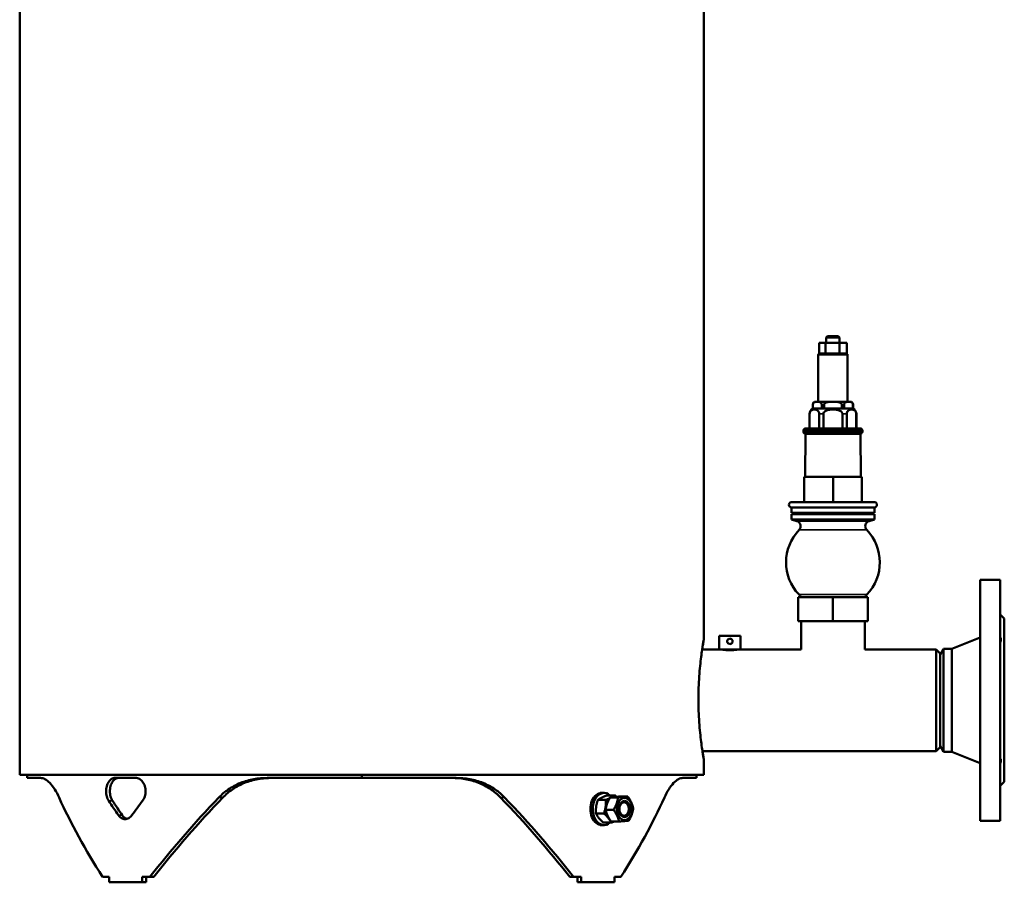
# Model space of a CAD drawing. Header units: millimetres. Extents: x -1845 to 7573, y -1484 to 1950.
# Tile 10 of 41: x 3607 to 4342, y -494 to 151. Entities that reach past the tile are written whole.
import ezdxf

# ---------------------------------------------------------------- set-up
doc = ezdxf.new("R2010")
doc.units = ezdxf.units.MM
doc.layers.add('Видимые тонкие (ГОСТ)', color=7, linetype='Continuous', lineweight=35)
doc.layers.add('Видимый контур (ГОСТ)', color=7, linetype='Continuous', lineweight=50)

msp = doc.modelspace()

# ---------------------------------------------------------------- linework, layer by layer
at = {"layer": 'Видимые тонкие (ГОСТ)'}
for p, q in [((4225.29, -99.78), (4203.34, -99.78)), ((4199.35, -136.75), (4199.32, -136.75)), ((4207.78, -136.75), (4205.89, -136.75)), ((4222.74, -136.75), (4220.85, -136.75)), ((4229.32, -136.75), (4229.28, -136.75)), ((4196.91, -143.75), (4196.82, -143.75)), ((4207.23, -143.75), (4204, -143.75)), ((4224.63, -143.75), (4221.4, -143.75)), ((4231.82, -143.75), (4231.72, -143.75)), ((4236.32, -156.25), (4192.31, -156.25)), ((4192.31, -157.21), (4236.32, -157.21)), ((4187.32, -223.93), (4241.31, -223.93)), ((4189.07, -230.54), (4239.56, -230.54)), ((4188.96, -278.9), (4239.67, -278.9)), ((3676.15, -432.9), (3673.32, -432.9)), ((3755.55, -430.47), (3758.56, -430.47)), ((3969.08, -430.47), (3966.07, -430.47)), ((3683.44, -443.76), (3680.61, -443.76))]:
    msp.add_line(p, q, dxfattribs=at)
at = {"layer": 'Видимый контур (ГОСТ)'}
for p, q in [((3606.82, -413.61), (3606.82, 583.39)), ((4117.82, -312.36), (4117.82, 480.64)), ((4210.35, -85.78), (4209.35, -86.78)), ((4219.28, -86.78), (4209.35, -86.78)), ((4209.35, -90.78), (4209.35, -86.78)), ((4210.35, -85.78), (4218.28, -85.78)), ((4218.28, -85.78), (4219.28, -86.78)), ((4219.28, -90.78), (4219.28, -86.78)), ((4203.93, -90.78), (4208.8, -90.78)), ((4203.93, -98.87), (4203.93, -90.78)), ((4208.8, -90.78), (4219.18, -90.78)), ((4208.8, -98.87), (4208.8, -90.78)), ((4219.18, -90.78), (4224.7, -90.78)), ((4219.18, -98.87), (4219.18, -90.78)), ((4224.7, -98.87), (4224.7, -90.78)), ((4203.34, -99.78), (4203.34, -134.75)), ((4204.35, -98.78), (4208.38, -98.78)), ((4209.69, -98.78), (4218.29, -98.78)), ((4219.66, -98.78), (4224.22, -98.78)), ((4225.29, -99.78), (4225.29, -134.75)), ((4199.32, -139.75), (4199.32, -136.75)), ((4199.35, -139.75), (4199.35, -136.75)), ((4201.32, -134.75), (4227.32, -134.75)), ((4205.89, -136.75), (4205.89, -139.75)), ((4207.78, -139.75), (4207.78, -136.75)), ((4220.85, -136.75), (4220.85, -139.75)), ((4222.74, -139.75), (4222.74, -136.75)), ((4229.28, -136.75), (4229.28, -139.75)), ((4229.32, -139.75), (4229.32, -136.75)), ((4196.82, -154.75), (4196.82, -143.75)), ((4196.91, -154.75), (4196.91, -143.75)), ((4199.32, -139.75), (4199.35, -139.75)), ((4202.62, -139.75), (4199.35, -139.75)), ((4205.89, -139.75), (4202.62, -139.75)), ((4204, -143.75), (4204, -154.75)), ((4205.89, -139.75), (4207.78, -139.75)), ((4207.23, -154.75), (4207.23, -143.75)), ((4214.32, -139.75), (4207.78, -139.75)), ((4220.85, -139.75), (4214.32, -139.75)), ((4220.85, -139.75), (4222.74, -139.75)), ((4221.4, -143.75), (4221.4, -154.75)), ((4226.01, -139.75), (4222.74, -139.75)), ((4224.63, -154.75), (4224.63, -143.75)), ((4229.28, -139.75), (4226.01, -139.75)), ((4229.28, -139.75), (4229.32, -139.75)), ((4231.72, -143.75), (4231.72, -154.75)), ((4231.82, -154.75), (4231.82, -143.75)), ((4192.31, -156.25), (4192.31, -157.21)), ((4193.81, -158.71), (4193.5, -190.78)), ((4193.81, -154.75), (4234.82, -154.75)), ((4234.82, -158.71), (4193.81, -158.71)), ((4234.82, -158.71), (4235.13, -190.78)), ((4236.32, -156.25), (4236.32, -157.21)), ((4192.75, -190.78), (4192.88, -190.78)), ((4192.75, -209.75), (4192.75, -190.78)), ((4192.88, -190.78), (4214.44, -190.78)), ((4192.88, -209.75), (4192.88, -190.78)), ((4214.44, -209.75), (4214.44, -190.78)), ((4214.44, -190.78), (4235.88, -190.78)), ((4235.88, -209.75), (4235.88, -190.78)), ((4183.42, -209.75), (4245.21, -209.75)), ((4183.32, -213.74), (4245.32, -213.74)), ((4183.32, -213.74), (4183.32, -217.74)), ((4183.32, -217.74), (4245.32, -217.74)), ((4183.32, -218.74), (4245.32, -218.74)), ((4183.32, -218.74), (4183.32, -222.74)), ((4184.82, -217.74), (4184.82, -218.74)), ((4243.82, -217.74), (4243.82, -218.74)), ((4245.32, -213.74), (4245.32, -217.74)), ((4245.32, -218.74), (4245.32, -222.74)), ((4183.32, -222.74), (4245.32, -222.74)), ((4187.32, -223.93), (4183.32, -222.74)), ((4241.31, -223.93), (4245.32, -222.74)), ((4324.32, -267.83), (4324.32, -447.83)), ((4339.32, -267.83), (4324.32, -267.83)), ((4339.32, -267.83), (4339.32, -447.83)), ((4188.32, -280.78), (4214.32, -280.78)), ((4188.32, -298.78), (4188.32, -280.78)), ((4214.32, -280.78), (4240.32, -280.78)), ((4214.32, -298.78), (4214.32, -280.78)), ((4240.32, -298.78), (4240.32, -280.78)), ((4342.32, -296.83), (4339.32, -293.83)), ((4188.32, -298.78), (4214.32, -298.78)), ((4190.57, -298.78), (4190.57, -319.78)), ((4214.32, -298.78), (4240.32, -298.78)), ((4238.07, -298.78), (4238.07, -319.78)), ((4342.32, -296.83), (4342.32, -418.83)), ((4145.32, -309.78), (4129.32, -309.78)), ((4129.32, -319.78), (4129.32, -309.78)), ((4145.32, -319.78), (4145.32, -309.78)), ((4303.07, -319.33), (4324.32, -310.83)), ((4116.59, -319.78), (4129.32, -319.78)), ((4145.32, -319.78), (4129.32, -319.78)), ((4145.32, -319.78), (4190.57, -319.78)), ((4238.07, -319.78), (4291.32, -319.78)), ((4291.32, -395.88), (4291.32, -319.78)), ((4294.32, -322.78), (4291.32, -319.78)), ((4294.32, -323.83), (4296.91, -319.33)), ((4294.32, -392.88), (4294.32, -322.78)), ((4296.91, -319.33), (4296.91, -396.33)), ((4303.07, -319.33), (4296.91, -319.33)), ((4303.07, -319.33), (4303.07, -396.33)), ((4116.81, -395.88), (4291.32, -395.88)), ((4294.32, -392.88), (4291.32, -395.88)), ((4294.32, -391.83), (4296.91, -396.33)), ((4303.07, -396.33), (4296.91, -396.33)), ((4303.07, -396.33), (4324.32, -404.83)), ((4117.82, -413.61), (4117.82, -401.86)), ((3606.82, -413.61), (4117.82, -413.61)), ((3612.32, -415.83), (3612.32, -413.61)), ((3622.47, -415.83), (3612.32, -415.83)), ((3693.38, -415.83), (3678.03, -415.83)), ((3862.27, -415.83), (3791.77, -415.83)), ((3862.27, -415.83), (3862.27, -413.61)), ((3862.27, -415.83), (3862.37, -415.83)), ((3862.37, -413.61), (3862.37, -415.83)), ((3932.86, -415.83), (3862.37, -415.83)), ((4112.32, -415.83), (4102.16, -415.83)), ((4112.32, -415.83), (4112.32, -413.61)), ((4342.32, -418.83), (4339.32, -421.83)), ((4044.64, -432.2), (4038.72, -432.2)), ((4041.62, -427.06), (4040.41, -427.06)), ((4043.38, -427.06), (4041.62, -427.06)), ((4051.6, -428.87), (4045.67, -428.87)), ((4053.74, -430.4), (4047.81, -430.4)), ((4061.08, -429.75), (4055.15, -429.75)), ((4050.47, -439.7), (4044.54, -439.7)), ((4043.21, -442.39), (4037.28, -442.39)), ((4054.53, -448.36), (4048.6, -448.36)), ((4339.32, -447.83), (4324.32, -447.83)), ((4041.62, -451.06), (4040.41, -451.06)), ((4043.38, -451.06), (4041.62, -451.06)), ((4048.73, -449.25), (4042.8, -449.25)), ((3668.75, -489.83), (3673.6, -489.83)), ((3673.6, -489.83), (3673.6, -493.81)), ((3698.35, -489.83), (3698.35, -493.81)), ((3698.35, -489.83), (3704.1, -489.83)), ((3701.18, -489.83), (3701.18, -493.81)), ((3706.95, -489.83), (3704.1, -489.83)), ((4020.53, -489.83), (4017.69, -489.83)), ((4020.53, -489.83), (4026.28, -489.83)), ((4023.45, -489.83), (4023.45, -493.81)), ((4026.28, -489.83), (4026.28, -493.81)), ((4051.03, -489.83), (4051.03, -493.81)), ((4051.03, -489.83), (4055.88, -489.83)), ((3698.35, -493.81), (3673.6, -493.81)), ((3698.35, -493.81), (3701.18, -493.81)), ((4023.45, -493.81), (4026.28, -493.81)), ((4051.03, -493.81), (4026.28, -493.81))]:
    msp.add_line(p, q, dxfattribs=at)
for centre, radius, start, end in [((4204.34, -99.78), 1, 102.30413, 180), ((4224.29, -99.78), 1, 0, 65.70205), ((4201.32, -136.75), 2, 90, 180), ((4227.32, -136.75), 2, 0, 90), ((4200.82, -143.75), 4, 90, 180), ((4227.82, -143.75), 4, 0, 90), ((4193.81, -156.25), 1.5, 90, 180), ((4193.81, -157.21), 1.5, 180, 270), ((4234.82, -156.25), 1.5, 0, 90), ((4234.82, -157.21), 1.5, 270, 0), ((4183.42, -211.75), 2, 90, 266.86446), ((4245.21, -211.75), 2, 273.13554, 90), ((4186.18, -227.77), 4, 316.16349, 73.46808), ((4242.45, -227.77), 4, 106.53192, 223.83651), ((4214.32, -254.78), 35, 136.16349, 223.5718), ((4214.32, -254.78), 35, 316.4282, 43.83651), ((4181.44, -286.05), 10.37, 30.56026, 43.5718), ((4247.19, -286.05), 10.37, 136.4282, 149.43974)]:
    msp.add_arc(centre, radius, start, end, dxfattribs=at)
for centre, major_axis, ratio, start_param, end_param in [((4043.38, -439.06), (0, 12), 0.707107, 5.727087, 9.980876), ((3862.32, -514.83), (230.97, -230.97), 0.414214, 3.975514, 4.219522), ((3862.32, -450.83), (-230.97, 230.97), 0.414214, 1.10632, 1.149809), ((3862.32, -450.83), (227.27, -227.27), 0.414214, 4.246743, 4.290942), ((3862.32, -450.83), (-230.97, -230.97), 0.414214, 5.033311, 5.0768), ((3862.32, -514.83), (230.97, 230.97), 0.414214, 1.619319, 1.863328), ((3862.32, -514.83), (-227.27, -227.27), 0.414214, 4.755077, 5.003286), ((3862.32, -514.83), (-227.27, 227.27), 0.414214, 4.421492, 4.669701), ((3862.32, -514.83), (-230.97, 230.97), 0.414214, 4.419857, 4.663866), ((4041.62, -439.06), (0, 12), 0.707107, 0, 3.141593), ((4041.62, -439.06), (0, 12), 0.707107, 0, 3.141593), ((3862.32, -514.83), (-230.97, -230.97), 0.414214, 2.063663, 2.307672), ((4051.41, -439.06), (0, 5.05), 0.707107, 4.430186, 4.994592)]:
    msp.add_ellipse(centre, major_axis=major_axis, ratio=ratio, start_param=start_param, end_param=end_param, dxfattribs=at)
for centre, major_axis in [((4058.66, -439.06), (0, -8.3)), ((4058.66, -439.06), (0, 6)), ((4058.27, -439.06), (0, -5.05))]:
    msp.add_ellipse(centre, major_axis=major_axis, ratio=0.707107, dxfattribs=at)
for points in [[(4204.13, -98.8), (4204.2, -98.79), (4204.28, -98.78), (4204.35, -98.78)], [(4208.38, -98.78), (4208.51, -98.78), (4208.66, -98.81), (4208.8, -98.87)], [(4208.8, -98.87), (4209.1, -98.8), (4209.41, -98.78), (4209.69, -98.78)], [(4218.29, -98.78), (4218.57, -98.78), (4218.89, -98.8), (4219.18, -98.87)], [(4219.18, -98.87), (4219.34, -98.8), (4219.51, -98.78), (4219.66, -98.78)], [(4224.22, -98.78), (4224.37, -98.78), (4224.55, -98.81), (4224.7, -98.87)]]:
    msp.add_open_spline(points, degree=3, dxfattribs=at)
for points, knots in [([(4199.35, -136.75), (4199.35, -136.6), (4199.38, -136.43), (4199.46, -136.13), (4199.54, -135.95), (4199.76, -135.6), (4199.96, -135.43), (4200.5, -135.06), (4200.93, -134.95), (4201.79, -134.82), (4202.23, -134.81), (4203.02, -134.81), (4203.46, -134.82), (4204.32, -134.95), (4204.75, -135.06), (4205.29, -135.43), (4205.48, -135.6), (4205.7, -135.95), (4205.79, -136.13), (4205.87, -136.43), (4205.89, -136.6), (4205.89, -136.75)], [0.687449, 0.687449, 0.687449, 0.687449, 0.730926, 0.730926, 0.792009, 0.792009, 0.898366, 0.898366, 1.136632, 1.136632, 1.374898, 1.374898, 1.613164, 1.613164, 1.85143, 1.85143, 1.957786, 1.957786, 2.018869, 2.018869, 2.062347, 2.062347, 2.062347, 2.062347]), ([(4207.78, -136.75), (4207.78, -136.6), (4207.82, -136.43), (4207.99, -136.13), (4208.15, -135.95), (4208.59, -135.6), (4208.98, -135.43), (4210.07, -135.06), (4210.92, -134.95), (4212.65, -134.82), (4213.52, -134.81), (4215.11, -134.81), (4215.98, -134.82), (4217.71, -134.95), (4218.56, -135.06), (4219.65, -135.43), (4220.04, -135.6), (4220.48, -135.95), (4220.64, -136.13), (4220.81, -136.43), (4220.85, -136.6), (4220.85, -136.75)], [0.687449, 0.687449, 0.687449, 0.687449, 0.730926, 0.730926, 0.792009, 0.792009, 0.898366, 0.898366, 1.136632, 1.136632, 1.374898, 1.374898, 1.613164, 1.613164, 1.85143, 1.85143, 1.957786, 1.957786, 2.018869, 2.018869, 2.062347, 2.062347, 2.062347, 2.062347]), ([(4222.74, -136.75), (4222.74, -136.6), (4222.76, -136.43), (4222.84, -136.13), (4222.93, -135.95), (4223.15, -135.6), (4223.34, -135.43), (4223.88, -135.06), (4224.31, -134.95), (4225.17, -134.82), (4225.61, -134.81), (4226.4, -134.81), (4226.84, -134.82), (4227.7, -134.95), (4228.13, -135.06), (4228.67, -135.43), (4228.87, -135.6), (4229.09, -135.95), (4229.17, -136.13), (4229.25, -136.43), (4229.28, -136.6), (4229.28, -136.75)], [0.687449, 0.687449, 0.687449, 0.687449, 0.730926, 0.730926, 0.792009, 0.792009, 0.898366, 0.898366, 1.136632, 1.136632, 1.374898, 1.374898, 1.613164, 1.613164, 1.85143, 1.85143, 1.957786, 1.957786, 2.018869, 2.018869, 2.062347, 2.062347, 2.062347, 2.062347]), ([(4196.91, -143.75), (4196.91, -143.53), (4196.94, -143.27), (4197.04, -142.81), (4197.14, -142.53), (4197.41, -142.01), (4197.64, -141.73), (4198.61, -140.82), (4199.62, -140.62), (4201.3, -140.62), (4202.31, -140.82), (4203.28, -141.73), (4203.51, -142.01), (4203.77, -142.53), (4203.87, -142.81), (4203.97, -143.27), (4204, -143.53), (4204, -143.75)], [0.793375, 0.793375, 0.793375, 0.793375, 0.859577, 0.859577, 0.944459, 0.944459, 1.080669, 1.080669, 1.586751, 1.586751, 2.092833, 2.092833, 2.229043, 2.229043, 2.313924, 2.313924, 2.380126, 2.380126, 2.380126, 2.380126]), ([(4207.23, -143.75), (4207.23, -143.53), (4207.28, -143.27), (4207.48, -142.81), (4207.69, -142.53), (4208.21, -142.01), (4208.67, -141.73), (4210.61, -140.82), (4212.63, -140.62), (4216, -140.62), (4218.02, -140.82), (4219.96, -141.73), (4220.42, -142.01), (4220.94, -142.53), (4221.15, -142.81), (4221.35, -143.27), (4221.4, -143.53), (4221.4, -143.75)], [0.793375, 0.793375, 0.793375, 0.793375, 0.859577, 0.859577, 0.944459, 0.944459, 1.080669, 1.080669, 1.586751, 1.586751, 2.092833, 2.092833, 2.229043, 2.229043, 2.313924, 2.313924, 2.380126, 2.380126, 2.380126, 2.380126]), ([(4224.63, -143.75), (4224.63, -143.53), (4224.66, -143.27), (4224.76, -142.81), (4224.86, -142.53), (4225.12, -142.01), (4225.35, -141.73), (4226.32, -140.82), (4227.33, -140.62), (4229.01, -140.62), (4230.02, -140.82), (4230.99, -141.73), (4231.22, -142.01), (4231.49, -142.53), (4231.59, -142.81), (4231.69, -143.27), (4231.72, -143.53), (4231.72, -143.75)], [0.793375, 0.793375, 0.793375, 0.793375, 0.859577, 0.859577, 0.944459, 0.944459, 1.080669, 1.080669, 1.586751, 1.586751, 2.092833, 2.092833, 2.229043, 2.229043, 2.313924, 2.313924, 2.380126, 2.380126, 2.380126, 2.380126]), ([(4113.82, -357.11), (4113.82, -354.29), (4113.87, -351.38), (4114.07, -345.6), (4114.22, -342.72), (4114.59, -337.21), (4114.82, -334.57), (4115.31, -329.69), (4115.57, -327.45), (4116.06, -323.48), (4116.32, -321.62), (4116.81, -318.34), (4117.03, -316.92), (4117.41, -314.63), (4117.56, -313.77), (4117.76, -312.63), (4117.81, -312.36), (4117.82, -312.36), (4117.77, -312.63), (4117.58, -313.77), (4117.44, -314.63), (4117.08, -316.87), (4116.87, -318.22), (4116.65, -319.78)], [0, 0, 0, 0, 0.844726, 0.844726, 1.689451, 1.689451, 2.534177, 2.534177, 3.378903, 3.378903, 4.223601, 4.223601, 5.068299, 5.068299, 5.912997, 5.912997, 6.757695, 6.757695, 7.602393, 7.602393, 8.447091, 8.447091, 9.257065, 9.257065, 9.257065, 9.257065]), ([(4139.32, -313.78), (4139.32, -314.03), (4139.26, -314.3), (4139.06, -314.79), (4138.91, -315.02), (4138.55, -315.37), (4138.33, -315.52), (4137.84, -315.73), (4137.57, -315.78), (4137.06, -315.78), (4136.79, -315.73), (4136.3, -315.52), (4136.08, -315.37), (4135.72, -315.02), (4135.57, -314.79), (4135.37, -314.3), (4135.32, -314.03), (4135.32, -313.53), (4135.37, -313.26), (4135.57, -312.77), (4135.72, -312.54), (4136.08, -312.19), (4136.3, -312.03), (4136.79, -311.83), (4137.06, -311.78), (4137.57, -311.78), (4137.84, -311.83), (4138.33, -312.03), (4138.55, -312.19), (4138.91, -312.54), (4139.06, -312.77), (4139.26, -313.26), (4139.32, -313.53), (4139.32, -313.78)], [0, 0, 0, 0, 0.07569, 0.07569, 0.151379, 0.151379, 0.227058, 0.227058, 0.302737, 0.302737, 0.378416, 0.378416, 0.454096, 0.454096, 0.529785, 0.529785, 0.605475, 0.605475, 0.681164, 0.681164, 0.756854, 0.756854, 0.832533, 0.832533, 0.908212, 0.908212, 0.983891, 0.983891, 1.05957, 1.05957, 1.13526, 1.13526, 1.21095, 1.21095, 1.21095, 1.21095]), ([(4339.32, -310.65), (4339.64, -311.48), (4339.82, -312.27), (4339.82, -313.59), (4339.64, -314.16), (4339.32, -314.58)], [1.5175772, 1.5175772, 1.5175772, 1.5175772, 1.7978512, 1.7978512, 2.0781252, 2.0781252, 2.0781252, 2.0781252]), ([(4144.32, -319.78), (4144.32, -319.78), (4144.14, -319.81), (4143.42, -319.93), (4142.89, -320.02), (4141.64, -320.18), (4140.86, -320.27), (4139.13, -320.39), (4138.2, -320.43), (4136.43, -320.43), (4135.5, -320.39), (4133.77, -320.27), (4132.99, -320.18), (4131.74, -320.02), (4131.21, -319.93), (4130.49, -319.81), (4130.32, -319.78), (4130.32, -319.78)], [1.057316, 1.057316, 1.057316, 1.057316, 1.32164, 1.32164, 1.585964, 1.585964, 1.850298, 1.850298, 2.114632, 2.114632, 2.378966, 2.378966, 2.643301, 2.643301, 2.907624, 2.907624, 3.171948, 3.171948, 3.171948, 3.171948]), ([(4116.86, -395.88), (4117, -396.84), (4117.14, -397.7), (4117.44, -399.59), (4117.58, -400.46), (4117.77, -401.59), (4117.82, -401.86), (4117.81, -401.86), (4117.76, -401.59), (4117.56, -400.46), (4117.41, -399.59), (4117.03, -397.3), (4116.81, -395.88), (4116.32, -392.6), (4116.06, -390.74), (4115.57, -386.77), (4115.31, -384.53), (4114.82, -379.65), (4114.59, -377.01), (4114.22, -371.5), (4114.07, -368.62), (4113.87, -362.84), (4113.82, -359.93), (4113.82, -357.11)], [18.034021, 18.034021, 18.034021, 18.034021, 18.583689, 18.583689, 19.428387, 19.428387, 20.273085, 20.273085, 21.117783, 21.117783, 21.962482, 21.962482, 22.80718, 22.80718, 23.651878, 23.651878, 24.496603, 24.496603, 25.341329, 25.341329, 26.186055, 26.186055, 27.03078, 27.03078, 27.03078, 27.03078]), ([(4339.32, -401.08), (4339.64, -401.5), (4339.82, -402.07), (4339.82, -403.39), (4339.64, -404.18), (4339.32, -405.01)], [1.5175772, 1.5175772, 1.5175772, 1.5175772, 1.7978512, 1.7978512, 2.0781252, 2.0781252, 2.0781252, 2.0781252]), ([(3622.47, -415.83), (3623.45, -415.83), (3624.53, -416.11), (3626.84, -417.34), (3628.07, -418.29), (3630.55, -420.88), (3631.82, -422.51), (3634.16, -426.22), (3635.26, -428.26), (3636.26, -430.47)], [8.39373, 8.39373, 8.39373, 8.39373, 9.429698, 9.429698, 10.465666, 10.465666, 11.501634, 11.501634, 12.464567, 12.464567, 12.464567, 12.464567]), ([(3673.32, -432.9), (3673.32, -432.9), (3673.31, -432.9), (3672.73, -432.01), (3672.23, -430.89), (3671.57, -428.42), (3671.41, -427.08), (3671.41, -424.57), (3671.57, -423.23), (3672.23, -420.77), (3672.73, -419.64), (3673.9, -417.87), (3674.64, -417.1), (3676.28, -416.08), (3677.18, -415.83), (3678.03, -415.83)], [-3.769096, -3.769096, -3.769096, -3.769096, -3.768739, -3.768739, -3.392002, -3.392002, -3.015265, -3.015265, -2.638349, -2.638349, -2.261432, -2.261432, -1.884252, -1.884252, -1.507071, -1.507071, -1.507071, -1.507071]), ([(3680.86, -415.83), (3680.01, -415.83), (3679.11, -416.08), (3677.47, -417.1), (3676.73, -417.87), (3675.57, -419.65), (3675.07, -420.77), (3674.41, -423.23), (3674.24, -424.57), (3674.24, -427.08), (3674.41, -428.42), (3675.07, -430.89), (3675.57, -432.01), (3676.15, -432.9), (3676.15, -432.9), (3676.15, -432.9)], [1.507082, 1.507082, 1.507082, 1.507082, 1.884464, 1.884464, 2.261846, 2.261846, 2.638584, 2.638584, 3.015323, 3.015323, 3.392062, 3.392062, 3.768801, 3.768801, 3.769169, 3.769169, 3.769169, 3.769169]), ([(3693.38, -415.83), (3694.31, -415.83), (3695.31, -416.08), (3697.15, -417.1), (3698, -417.87), (3699.34, -419.64), (3699.93, -420.77), (3700.71, -423.23), (3700.9, -424.57), (3700.9, -425.83), (3700.9, -427.08), (3700.71, -428.42), (3699.93, -430.89), (3699.35, -432.01), (3698.67, -432.9), (3698.67, -432.9), (3698.67, -432.9)], [-1.508194, -1.508194, -1.508194, -1.508194, -1.131013, -1.131013, -0.753832, -0.753832, -0.376916, -0.376916, 0, 0, 0, 0.376737, 0.376737, 0.753474, 0.753474, 0.753831, 0.753831, 0.753831, 0.753831]), ([(3755.55, -430.47), (3757.68, -428.26), (3760.06, -426.22), (3765.47, -422.51), (3768.52, -420.88), (3774.91, -418.29), (3778.27, -417.34), (3785.04, -416.11), (3788.46, -415.83), (3791.77, -415.83)], [3.810265, 3.810265, 3.810265, 3.810265, 4.773198, 4.773198, 5.809166, 5.809166, 6.845134, 6.845134, 7.881102, 7.881102, 7.881102, 7.881102]), ([(3795, -415.83), (3791.67, -415.83), (3788.23, -416.11), (3781.41, -417.34), (3778.03, -418.29), (3771.6, -420.88), (3768.53, -422.51), (3763.09, -426.23), (3760.69, -428.26), (3758.56, -430.47)], [24.764505, 24.764505, 24.764505, 24.764505, 25.804085, 25.804085, 26.843666, 26.843666, 27.883246, 27.883246, 28.847106, 28.847106, 28.847106, 28.847106]), ([(3966.07, -430.47), (3963.82, -428.14), (3961.27, -426), (3955.69, -422.28), (3952.65, -420.7), (3946.31, -418.2), (3942.98, -417.29), (3936.28, -416.1), (3932.9, -415.83), (3929.63, -415.83)], [20.141955, 20.141955, 20.141955, 20.141955, 21.162428, 21.162428, 22.182901, 22.182901, 23.203374, 23.203374, 24.223847, 24.223847, 24.223847, 24.223847]), ([(3932.86, -415.83), (3936.17, -415.83), (3939.59, -416.11), (3946.36, -417.34), (3949.72, -418.29), (3956.11, -420.88), (3959.16, -422.51), (3964.57, -426.22), (3966.95, -428.26), (3969.08, -430.47)], [8.39373, 8.39373, 8.39373, 8.39373, 9.429698, 9.429698, 10.465666, 10.465666, 11.501634, 11.501634, 12.464567, 12.464567, 12.464567, 12.464567]), ([(4088.37, -430.47), (4089.37, -428.26), (4090.47, -426.22), (4092.81, -422.51), (4094.08, -420.88), (4096.56, -418.29), (4097.79, -417.34), (4100.1, -416.11), (4101.18, -415.83), (4102.16, -415.83)], [3.810265, 3.810265, 3.810265, 3.810265, 4.773198, 4.773198, 5.809166, 5.809166, 6.845134, 6.845134, 7.881102, 7.881102, 7.881102, 7.881102]), ([(3690.61, -443.76), (3689.96, -444.65), (3689.15, -445.42), (3687.38, -446.44), (3686.43, -446.69), (3684.65, -446.69), (3683.71, -446.44), (3682, -445.42), (3681.22, -444.65), (3680.61, -443.76)], [0.75346, 0.75346, 0.75346, 0.75346, 1.130189, 1.130189, 1.506919, 1.506919, 1.883649, 1.883649, 2.260379, 2.260379, 2.260379, 2.260379]), ([(3683.44, -443.76), (3684.05, -444.65), (3684.82, -445.42), (3686.09, -446.17), (3686.52, -446.36), (3686.96, -446.48)], [3.7673122, 3.7673122, 3.7673122, 3.7673122, 4.1440434, 4.1440434, 4.3249159, 4.3249159, 4.3249159, 4.3249159])]:
    msp.add_open_spline(points, degree=3, knots=knots, dxfattribs=at)
for points, weights in [([(4038.72, -432.2), (4036.94, -437.3), (4037.28, -442.39)], [1, 1.15470053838, 1]), ([(4045.67, -428.87), (4041.13, -430.53), (4038.72, -432.2)], [1, 1.15470053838, 1]), ([(4043.21, -442.39), (4044.99, -437.3), (4044.64, -432.2)], [1, 1.15470053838, 1]), ([(4047.81, -430.4), (4045.12, -435.05), (4044.54, -439.7)], [1, 1.15470053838, 1]), ([(4044.64, -432.2), (4046.22, -431.62), (4047.41, -431.11)], [1, 1.04863624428, 1.06669102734]), ([(4055.15, -429.75), (4050.42, -430.07), (4047.81, -430.4)], [1, 1.15470053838, 1]), ([(4049.31, -430.23), (4050.55, -429.59), (4051.6, -428.87)], [1.07432745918, 1.06205925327, 1]), ([(4050.47, -439.7), (4053.17, -435.05), (4053.74, -430.4)], [1, 1.15470053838, 1]), ([(4051.6, -428.87), (4052.21, -429.41), (4052.74, -429.93)], [1, 1.02190852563, 1.03761172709]), ([(4053.74, -430.4), (4058.47, -430.07), (4061.08, -429.75)], [1, 1.15470053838, 1]), ([(4061.08, -429.75), (4064.17, -434.08), (4065.14, -438.41)], [1, 1.15470053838, 1]), ([(4044.54, -439.7), (4045.51, -444.03), (4048.6, -448.36)], [1, 1.15470053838, 1]), ([(4054.53, -448.36), (4053.56, -444.03), (4050.47, -439.7)], [1, 1.15470053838, 1]), ([(4065.14, -438.41), (4064.56, -443.07), (4061.86, -447.72)], [1, 1.15470053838, 1]), ([(4037.28, -442.39), (4038.98, -445.82), (4042.8, -449.25)], [1, 1.15470053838, 1]), ([(4048.73, -449.25), (4047.03, -445.82), (4043.21, -442.39)], [1, 1.15470053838, 1]), ([(4051.02, -448.36), (4050, -448.78), (4048.73, -449.25)], [1.05836693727, 1.03903100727, 1]), ([(4061.86, -447.72), (4059.26, -448.04), (4054.53, -448.36)], [1, 1.15470053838, 1])]:
    msp.add_rational_spline(points, weights, degree=2, dxfattribs=at)

doc.saveas('drawing.dxf')
